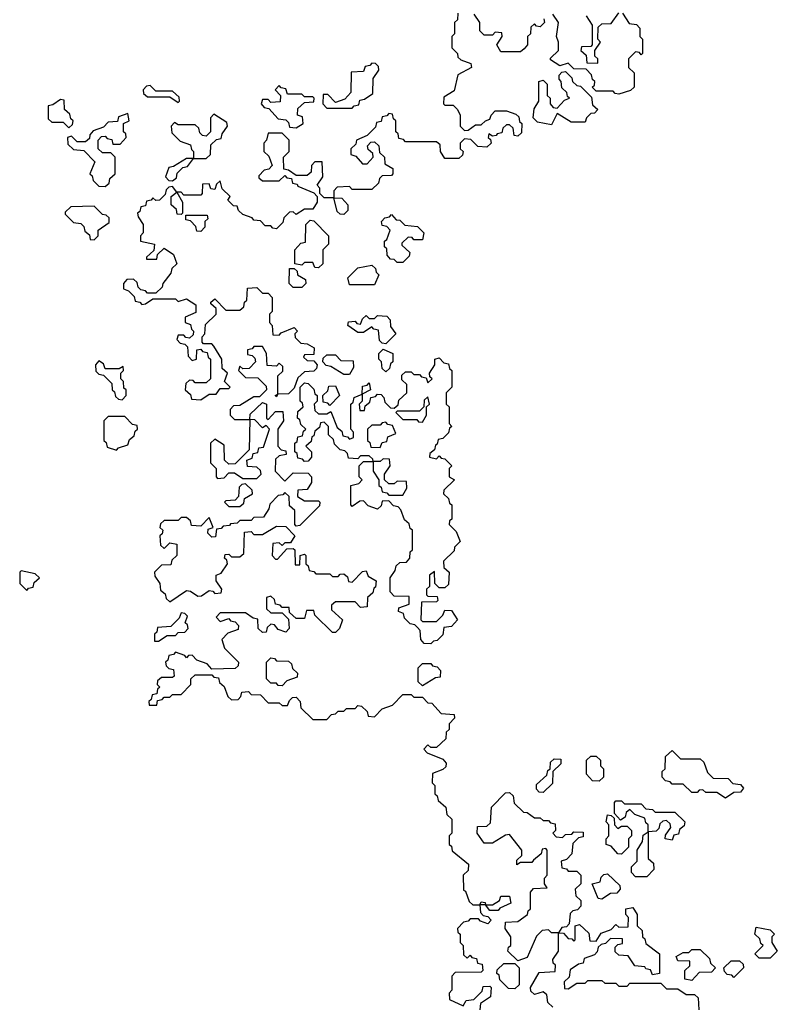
# Model space of a CAD drawing. Extents: x 2889633 to 3052318, y 540750 to 918690.
# Tile 238 of 256: x 2938440 to 2941140, y 718925 to 722435. Entities that reach past the tile are written whole.
import ezdxf

# ---------------------------------------------------------------- set-up
doc = ezdxf.new("R2010")
doc.units = 0

msp = doc.modelspace()

# ---------------------------------------------------------------- linework, layer by layer
at = {"layer": '0CON02XD'}
for points in [[(2940001.7, 722458.3), (2940000, 722435), (2939990, 722425), (2939990, 722385), (2939980, 722375), (2939980, 722335), (2940000, 722315), (2940001.7, 722301.7), (2940011.7, 722291.7), (2940048.3, 722278.3), (2940050, 722265), (2940001.7, 722238.3), (2939988.3, 722181.7), (2939951.7, 722158.3), (2939950, 722135), (2939955, 722130), (2939985, 722130), (2940000, 722115), (2940010, 722095), (2940010, 722055), (2940025, 722040), (2940038.3, 722041.7), (2940065, 722060), (2940085, 722060), (2940100, 722075), (2940115, 722080), (2940120, 722095), (2940135, 722110), (2940175, 722110), (2940208.3, 722098.3), (2940218.3, 722088.3), (2940221.7, 722071.7), (2940230, 722065), (2940228.3, 722031.7), (2940215, 722020), (2940201.7, 722021.7), (2940198.3, 722048.3), (2940185, 722060), (2940175, 722060), (2940161.7, 722048.3), (2940158.3, 722031.7), (2940141.7, 722028.3), (2940138.3, 722021.7), (2940125, 722020), (2940111.7, 722028.3), (2940110, 722015), (2940118.3, 722008.3), (2940120, 721995), (2940105, 721980), (2940073, 721983), (2940048.3, 722008.3), (2940025, 722010), (2940010, 721995), (2940010, 721975), (2940020, 721965), (2940018.3, 721951.7), (2940005, 721940), (2939955, 721940), (2939940, 721965), (2939938.3, 721988.3), (2939925, 722000), (2939815, 722000), (2939808.3, 722008.3), (2939791.7, 722011.7), (2939788.3, 722028.3), (2939780, 722035), (2939780, 722075), (2939771.7, 722081.7), (2939768.3, 722098.3), (2939755, 722100), (2939748.3, 722091.7), (2939731.7, 722088.3), (2939728.3, 722071.7), (2939711.7, 722068.3), (2939708.3, 722051.7), (2939678.3, 722021.7), (2939640, 722005), (2939638.3, 721991.7), (2939620, 721975), (2939620, 721955), (2939638.3, 721948.3), (2939661.7, 721921.7), (2939678.3, 721921.7), (2939700, 721945), (2939698.3, 721958.3), (2939681.7, 721971.7), (2939680, 721985), (2939691.7, 721998.3), (2939705, 722000), (2939720, 721985), (2939721.7, 721961.7), (2939740, 721945), (2939741.7, 721921.7), (2939770, 721905), (2939770, 721885), (2939765, 721880), (2939731.7, 721878.3), (2939721.7, 721868.3), (2939718.3, 721851.7), (2939695, 721830), (2939625, 721830), (2939615, 721840), (2939571.7, 721838.3), (2939560, 721825), (2939560, 721800), (2939588.3, 721798.3), (2939610, 721775), (2939610, 721755), (2939595, 721740), (2939581.7, 721741.7), (2939571.7, 721751.7), (2939560, 721800), (2939525, 721800), (2939510, 721815), (2939510, 721835), (2939500, 721845), (2939520, 721875), (2939518.3, 721928.3), (2939491.7, 721928.3), (2939480, 721915), (2939478.3, 721891.7), (2939465, 721880), (2939425, 721880), (2939398.3, 721898.3), (2939381.7, 721901.7), (2939380, 721945), (2939400, 721965), (2939400, 722005), (2939375, 722030), (2939325, 722030), (2939320, 722005), (2939310, 721995), (2939310, 721965), (2939328.3, 721948.3), (2939340, 721915), (2939328.3, 721901.7), (2939311.7, 721898.3), (2939291.7, 721878.3), (2939291.7, 721871.7), (2939305, 721860), (2939365, 721860), (2939385, 721880), (2939391.7, 721871.7), (2939408.3, 721868.3), (2939411.7, 721851.7), (2939428.3, 721848.3), (2939431.7, 721841.7), (2939488.3, 721818.3), (2939500, 721805), (2939500, 721785), (2939485, 721760), (2939455, 721760), (2939425, 721740), (2939415, 721750), (2939401.7, 721748.3), (2939381.7, 721728.3), (2939378.3, 721711.7), (2939355, 721690), (2939341.7, 721691.7), (2939335, 721700), (2939315, 721700), (2939298.3, 721718.3), (2939275, 721720), (2939268.3, 721728.3), (2939235, 721740), (2939220, 721755), (2939215, 721770), (2939201.7, 721771.7), (2939181.7, 721791.7), (2939190, 721805), (2939161.7, 721831.7), (2939155, 721860), (2939141.7, 721848.3), (2939135, 721830), (2939121.7, 721831.7), (2939115, 721850), (2939091.7, 721848.3), (2939090, 721815), (2939085, 721810), (2939025, 721810), (2939015, 721820), (2939000, 721820), (2939020, 721785), (2939020, 721745), (2939015, 721740), (2939001.7, 721741.7), (2938998.3, 721758.3), (2938980, 721775), (2938980, 721805), (2939000, 721820), (2938985, 721840), (2938971.7, 721838.3), (2938961.7, 721828.3), (2938958.3, 721811.7), (2938938.3, 721791.7), (2938925, 721790), (2938915, 721800), (2938908.3, 721791.7), (2938891.7, 721788.3), (2938888.3, 721771.7), (2938871.7, 721768.3), (2938868.3, 721751.7), (2938860, 721745), (2938861.7, 721731.7), (2938880, 721705), (2938880, 721675), (2938870, 721665), (2938870, 721645), (2938920, 721635), (2938918.3, 721611.7), (2938891.7, 721588.3), (2938891.7, 721581.7), (2938928.3, 721581.7), (2938931.7, 721598.3), (2938955, 721620), (2938988.3, 721598.3), (2939000, 721565), (2938981.7, 721548.3), (2938978.3, 721531.7), (2938950, 721495), (2938948.3, 721481.7), (2938925, 721460), (2938895, 721460), (2938888.3, 721468.3), (2938871.7, 721471.7), (2938861.7, 721481.7), (2938858.3, 721498.3), (2938845, 721510), (2938821.7, 721508.3), (2938810, 721495), (2938810, 721475), (2938828.3, 721468.3), (2938848.3, 721448.3), (2938851.7, 721431.7), (2938868.3, 721428.3), (2938875, 721420), (2938888.3, 721421.7), (2938915, 721440), (2938995, 721440), (2939005, 721430), (2939035, 721440), (2939068.3, 721418.3), (2939068.3, 721391.7), (2939030, 721375), (2939030, 721355), (2939048.3, 721348.3), (2939051.7, 721331.7), (2939060, 721325), (2939058.3, 721311.7), (2939045, 721300), (2939031.7, 721301.7), (2939025, 721310), (2939005, 721310), (2939000, 721295), (2939011.7, 721281.7), (2939028.3, 721278.3), (2939038.3, 721268.3), (2939040, 721235), (2939055, 721220), (2939070, 721225), (2939071.7, 721258.3), (2939085, 721260), (2939091.7, 721251.7), (2939108.3, 721248.3), (2939111.7, 721231.7), (2939120, 721225), (2939120, 721155), (2939105, 721140), (2939065, 721140), (2939058.3, 721148.3), (2939045, 721150), (2939031.7, 721138.3), (2939030, 721115), (2939048.3, 721098.3), (2939051.7, 721081.7), (2939085, 721080), (2939115, 721100), (2939140, 721100), (2939155, 721120), (2939185, 721120), (2939190, 721125), (2939170, 721145), (2939180, 721175), (2939161.7, 721191.7), (2939160, 721225), (2939131.7, 721271.7)], [(2940308.3, 722438.3), (2940310, 722425), (2940295, 722410), (2940281.7, 722411.7), (2940275, 722420), (2940261.7, 722408.3), (2940260, 722385), (2940250, 722375), (2940250, 722345), (2940238.3, 722331.7), (2940225, 722320), (2940155, 722320), (2940140, 722345), (2940160, 722375), (2940158.3, 722388.3), (2940135, 722390), (2940125, 722380), (2940095, 722380), (2940080, 722395), (2940080, 722425), (2940060, 722455)], [(2940588.3, 722458.3), (2940611.7, 722421.7), (2940638.3, 722418.3), (2940650, 722405), (2940650, 722375), (2940660, 722365), (2940660, 722315), (2940655, 722310), (2940648.3, 722318.3), (2940635, 722320), (2940610, 722295), (2940610, 722265), (2940630, 722245), (2940630, 722195), (2940617, 722183), (2940575, 722170), (2940561.7, 722171.7), (2940555, 722180), (2940495, 722180), (2940480, 722195), (2940488.3, 722201.7), (2940490, 722215), (2940481.7, 722221.7), (2940478.3, 722238.3), (2940458.3, 722258.3), (2940415, 722260), (2940395, 722280), (2940365, 722270), (2940331.7, 722291.7), (2940331.7, 722298.3), (2940360, 722325), (2940360, 722355), (2940352.5, 722375), (2940360, 722425), (2940340, 722455)], [(2940458.3, 722448.3), (2940480, 722415), (2940480, 722345), (2940475, 722340), (2940441.7, 722338.3), (2940440, 722325), (2940458.3, 722308.3), (2940461.7, 722281.7), (2940500, 722280), (2940500, 722295), (2940490, 722305), (2940490, 722325), (2940510, 722355), (2940500, 722365), (2940501.7, 722408.3), (2940515, 722420), (2940548.3, 722421.7), (2940575, 722460)], [(2939625, 722120), (2939631.7, 722128.3), (2939648.3, 722131.7), (2939651.7, 722148.3), (2939668.3, 722151.7), (2939698.3, 722171.7), (2939700, 722225), (2939720, 722255), (2939718.3, 722268.3), (2939708.3, 722278.3), (2939695, 722280), (2939688.3, 722271.7), (2939671.7, 722268.3), (2939665, 722250), (2939621.7, 722248.3), (2939620, 722175), (2939598.3, 722151.7), (2939565, 722140), (2939538.3, 722168.3), (2939521.7, 722168.3), (2939520, 722135), (2939535, 722120), (2939625, 722120)], [(2940335, 722060), (2940285, 722070), (2940270, 722085), (2940273, 722117), (2940290, 722145), (2940290, 722215), (2940305, 722220), (2940320, 722205), (2940320, 722165), (2940330, 722155), (2940330, 722135), (2940341.7, 722121.7), (2940355, 722120), (2940381.7, 722148.3), (2940400, 722155), (2940391.7, 722161.7), (2940390, 722175), (2940371.7, 722191.7), (2940370, 722215), (2940362.5, 722222.5), (2940363, 722237), (2940371.7, 722248.3), (2940385, 722250), (2940408.3, 722228.3), (2940410, 722215), (2940425, 722200), (2940438.3, 722198.3), (2940478.3, 722158.3), (2940481.7, 722131.7), (2940500, 722115), (2940488.3, 722101.7), (2940475, 722100), (2940460, 722085), (2940455, 722070), (2940405, 722070), (2940355, 722100), (2940335, 722060)], [(2939005, 722140), (2939010, 722145), (2939008.3, 722158.3), (2938985, 722180), (2938925, 722180), (2938905, 722200), (2938891.7, 722198.3), (2938880, 722185), (2938881.7, 722171.7), (2938895, 722160), (2938975, 722160), (2939005, 722140)], [(2939425, 722050), (2939450, 722065), (2939448.3, 722088.3), (2939430, 722095), (2939431.7, 722118.3), (2939455, 722140), (2939488.3, 722141.7), (2939490, 722155), (2939485, 722160), (2939455, 722160), (2939445, 722170), (2939395, 722170), (2939388.3, 722188.3), (2939371.7, 722191.7), (2939365, 722200), (2939350, 722185), (2939370, 722165), (2939368.3, 722141.7), (2939335, 722140), (2939325, 722150), (2939305, 722150), (2939300, 722135), (2939311.7, 722121.7), (2939328.3, 722118.3), (2939361.7, 722081.7), (2939388.3, 722078.3), (2939398.3, 722068.3), (2939401.7, 722051.7), (2939425, 722050)], [(2938615, 722050), (2938628.3, 722061.7), (2938630, 722075), (2938621.7, 722081.7), (2938618.3, 722098.3), (2938600, 722115), (2938598.3, 722148.3), (2938585, 722150), (2938558.3, 722131.7), (2938541.7, 722128.3), (2938541.7, 722081.7), (2938555, 722070), (2938595, 722070), (2938615, 722050)], [(2938745, 721840), (2938758.3, 721851.7), (2938761.7, 721868.3), (2938780, 721885), (2938780, 721945), (2938765, 721960), (2938735, 721960), (2938720, 721975), (2938720, 722005), (2938731.7, 722018.3), (2938745, 722020), (2938751.7, 722011.7), (2938768.3, 722008.3), (2938771.7, 721991.7), (2938798.3, 721991.7), (2938820, 722015), (2938818.3, 722028.3), (2938810, 722035), (2938810, 722065), (2938830, 722075), (2938825, 722100), (2938791.7, 722088.3), (2938788.3, 722071.7), (2938755, 722070), (2938738.3, 722051.7), (2938701.7, 722038.3), (2938690, 722025), (2938688.3, 722011.7), (2938675, 722000), (2938645, 722000), (2938625, 722020), (2938610, 722015), (2938611.7, 721991.7), (2938631.7, 721971.7), (2938668.3, 721968.3), (2938708.3, 721928.3), (2938690, 721885), (2938698.3, 721878.3), (2938701.7, 721861.7), (2938721.7, 721841.7), (2938745, 721840)], [(2939105, 721940), (2939120, 721955), (2939121.7, 721988.3), (2939141.7, 722008.3), (2939158.3, 722011.7), (2939161.7, 722028.3), (2939180, 722055), (2939178.3, 722068.3), (2939131.7, 722098.3), (2939120, 722085), (2939120, 722035), (2939105, 722020), (2939091.7, 722021.7), (2939081.7, 722031.7), (2939078.3, 722048.3), (2939065, 722060), (2939005, 722060), (2938991.7, 722068.3), (2938980, 722055), (2938981.7, 722031.7), (2939011.7, 722001.7), (2939048.3, 721988.3), (2939051.7, 721971.7), (2939060, 721965), (2939060, 721940), (2939105, 721940)], [(2938985, 721860), (2938998.3, 721871.7), (2939001.7, 721888.3), (2939021.7, 721908.3), (2939038.3, 721911.7), (2939060, 721940), (2939035, 721940), (2938988.3, 721911.7), (2938971.7, 721908.3), (2938960, 721875), (2938971.7, 721861.7), (2938985, 721860)], [(2938705, 721650), (2938720, 721665), (2938720, 721685), (2938758.3, 721711.7), (2938758.3, 721728.3), (2938748.3, 721738.3), (2938735, 721740), (2938705, 721770), (2938621.7, 721768.3), (2938601.7, 721748.3), (2938601.7, 721741.7), (2938631.7, 721711.7), (2938658.3, 721708.3), (2938668.3, 721698.3), (2938671.7, 721681.7), (2938688.3, 721668.3), (2938691.7, 721651.7), (2938705, 721650)], [(2939085, 721680), (2939071.7, 721681.7), (2939068.3, 721698.3), (2939048.3, 721718.3), (2939031.7, 721721.7), (2939031.7, 721738.3), (2939108.3, 721738.3), (2939110, 721725), (2939100, 721715), (2939100, 721695), (2939085, 721680)], [(2939805, 721570), (2939785, 721570), (2939775, 721580), (2939761.7, 721581.7), (2939750, 721595), (2939748.3, 721618.3), (2939740, 721625), (2939740, 721645), (2939748.3, 721651.7), (2939760, 721685), (2939748.3, 721698.3), (2939731.7, 721701.7), (2939730, 721715), (2939741.7, 721728.3), (2939758.3, 721731.7), (2939765, 721740), (2939781.7, 721721.7), (2939795, 721720), (2939813, 721703), (2939858.3, 721698.3), (2939880, 721675), (2939875, 721650), (2939845, 721650), (2939838.3, 721658.3), (2939825, 721660), (2939801.7, 721638.3), (2939801.7, 721631.7), (2939830, 721605), (2939828.3, 721591.7), (2939805, 721570)], [(2939505, 721550), (2939491.7, 721551.7), (2939485, 721570), (2939455, 721570), (2939445, 721560), (2939420, 721565), (2939420, 721615), (2939441.7, 721638.3), (2939458.3, 721641.7), (2939460, 721705), (2939475, 721720), (2939488.3, 721718.3), (2939540, 721665), (2939540, 721635), (2939520, 721615), (2939520, 721565), (2939505, 721550)], [(2939705, 721490), (2939615, 721490), (2939610, 721515), (2939645, 721550), (2939695, 721560), (2939708.3, 721548.3), (2939710, 721535), (2939720, 721525), (2939705, 721490)], [(2939445, 721480), (2939415, 721480), (2939400, 721495), (2939401.7, 721548.3), (2939418.3, 721548.3), (2939428.3, 721538.3), (2939430, 721525), (2939458.3, 721508.3), (2939460, 721495), (2939445, 721480)], [(2939131.7, 721271.7), (2939125, 721280), (2939095, 721280), (2939090, 721285), (2939090, 721305), (2939100, 721315), (2939101.7, 721348.3), (2939140, 721385), (2939140, 721405), (2939121.7, 721421.7), (2939121.7, 721428.3), (2939135, 721440), (2939175, 721400), (2939225, 721400), (2939238.3, 721411.7), (2939241.7, 721428.3), (2939250, 721435), (2939251.7, 721478.3), (2939285, 721480), (2939305, 721460), (2939325, 721460), (2939340, 721445), (2939340, 721395), (2939330, 721385), (2939330, 721355), (2939340, 721345), (2939341.7, 721311.7), (2939365, 721310), (2939371.7, 721318.3), (2939418.3, 721338.3), (2939430, 721325), (2939420, 721315), (2939421.7, 721301.7), (2939441.7, 721281.7), (2939465, 721280), (2939490, 721265), (2939488.3, 721241.7), (2939455, 721240), (2939451.7, 721231.7), (2939465, 721220), (2939488.3, 721218.3), (2939500, 721205), (2939498.3, 721191.7), (2939488.3, 721181.7), (2939455, 721180), (2939431.7, 721158.3), (2939418.3, 721121.7), (2939398.3, 721101.7), (2939360, 721100), (2939355, 721090), (2939350, 721095), (2939360, 721100), (2939360, 721165), (2939378.3, 721181.7), (2939378.3, 721198.3), (2939365, 721210), (2939355, 721200), (2939321.7, 721201.7), (2939320, 721245), (2939305, 721270), (2939275, 721270), (2939268.3, 721261.7), (2939251.7, 721258.3), (2939251.7, 721241.7), (2939268.3, 721238.3), (2939278.3, 721228.3), (2939280, 721215), (2939258.3, 721191.7), (2939235, 721190), (2939225, 721200), (2939220, 721185), (2939245, 721160), (2939288.3, 721158.3), (2939318.3, 721128.3), (2939320, 721115), (2939295, 721090), (2939275, 721090), (2939225, 721060), (2939201.7, 721058.3), (2939190, 721045), (2939190, 721025), (2939205, 721010), (2939260, 721010), (2939261.7, 721028.3), (2939305, 721070), (2939320, 721065), (2939320, 721015), (2939325, 721010), (2939351.7, 721038.3), (2939378.3, 721038.3), (2939380, 721005), (2939360, 720975), (2939360, 720915), (2939371.7, 720901.7), (2939388.3, 720898.3), (2939390, 720885), (2939365, 720880), (2939351.7, 720868.3), (2939350, 720825), (2939385, 720790), (2939415, 720820), (2939468.3, 720818.3), (2939480, 720805), (2939480, 720785), (2939465, 720760), (2939431.7, 720758.3), (2939430, 720735), (2939455, 720720), (2939505, 720720), (2939510, 720715), (2939508.3, 720701.7), (2939438.3, 720631.7), (2939425, 720630), (2939420, 720635), (2939420, 720685), (2939401.7, 720701.7), (2939400, 720735), (2939385, 720750), (2939378.3, 720741.7), (2939361.7, 720738.3), (2939331.7, 720708.3), (2939328.3, 720691.7), (2939308.3, 720661.7), (2939275, 720660), (2939265, 720650), (2939225, 720650), (2939215, 720640), (2939191.7, 720638.3), (2939188.3, 720631.7), (2939165, 720630), (2939158.3, 720621.7), (2939141.7, 720618.3), (2939138.3, 720591.7), (2939125, 720590), (2939110, 720605), (2939111.7, 720618.3), (2939130, 720625), (2939115, 720660), (2939085, 720630), (2939051.7, 720631.7), (2939048.3, 720648.3), (2939035, 720660), (2939015, 720660), (2939005, 720650), (2938955, 720650), (2938941.7, 720638.3), (2938940, 720625), (2938950, 720615), (2938948.3, 720601.7), (2938940, 720595), (2938941.7, 720561.7), (2938955, 720550), (2938975, 720570), (2939000, 720565), (2939000, 720525), (2938981.7, 720508.3), (2938978.3, 720491.7), (2938945, 720490), (2938920, 720465), (2938921.7, 720451.7), (2938940, 720425), (2938941.7, 720401.7), (2938958.3, 720388.3), (2938961.7, 720371.7), (2938975, 720360), (2939035, 720400), (2939048.3, 720398.3), (2939075, 720380), (2939088.3, 720381.7), (2939115, 720400), (2939128.3, 720398.3), (2939135, 720390), (2939158.3, 720391.7), (2939160, 720405), (2939140, 720435), (2939140, 720455), (2939158.3, 720461.7), (2939180, 720495), (2939178.3, 720508.3), (2939170, 720515), (2939171.7, 720528.3), (2939185, 720530), (2939195, 720520), (2939225, 720520), (2939238.3, 720531.7), (2939241.7, 720608.3), (2939265, 720610), (2939275, 720600), (2939305, 720600), (2939355, 720630), (2939388.3, 720628.3), (2939420, 720595), (2939405, 720570), (2939385, 720570), (2939375, 720560), (2939365, 720570), (2939341.7, 720568.3), (2939340, 720525), (2939351.7, 720511.7), (2939358.3, 720511.7), (2939391.7, 720548.3), (2939415, 720550), (2939420, 720545), (2939421.7, 720491.7), (2939438.3, 720491.7), (2939440, 720525), (2939455, 720530), (2939460, 720525), (2939460, 720495), (2939468.3, 720488.3), (2939471.7, 720471.7), (2939488.3, 720468.3), (2939495, 720460), (2939545, 720460), (2939555, 720450), (2939575, 720450), (2939581.7, 720458.3), (2939595, 720460), (2939608.3, 720448.3), (2939611.7, 720431.7), (2939625, 720430), (2939661.7, 720468.3), (2939675, 720470), (2939681.7, 720451.7), (2939710, 720435), (2939708.3, 720411.7), (2939701.7, 720408.3), (2939698.3, 720391.7), (2939680, 720375), (2939678.3, 720341.7), (2939655, 720340), (2939635, 720360), (2939565, 720360), (2939551.7, 720348.3), (2939551.7, 720331.7), (2939590, 720295), (2939580, 720265), (2939565, 720250), (2939555, 720250), (2939491.7, 720311.7), (2939488.3, 720328.3), (2939461.7, 720328.3), (2939455, 720300), (2939425, 720300), (2939401.7, 720321.7), (2939400, 720340), (2939375, 720340), (2939368.3, 720348.3), (2939351.7, 720351.7), (2939348.3, 720368.3), (2939335, 720380), (2939320, 720375), (2939320, 720335), (2939335, 720320), (2939375, 720320), (2939398.3, 720298.3), (2939400, 720265), (2939388.3, 720251.7), (2939361.7, 720261.7), (2939348.3, 720278.3), (2939335, 720280), (2939321.7, 720268.3), (2939318.3, 720251.7), (2939305, 720250), (2939290, 720265), (2939288.3, 720298.3), (2939271.7, 720301.7), (2939245, 720320), (2939155, 720320), (2939140, 720305), (2939155, 720290), (2939185, 720300), (2939191.7, 720291.7), (2939208.3, 720288.3), (2939220, 720275), (2939218.3, 720261.7), (2939181.7, 720248.3), (2939160, 720225), (2939170, 720195), (2939220, 720145), (2939218.3, 720131.7), (2939208.3, 720121.7), (2939125, 720120), (2939108.3, 720138.3), (2939071.7, 720151.7), (2939055, 720170), (2939041.7, 720168.3), (2939035, 720160), (2939028.3, 720168.3), (2938995, 720180), (2938988.3, 720171.7), (2938971.7, 720168.3), (2938968.3, 720151.7), (2938960, 720145), (2938961.7, 720131.7), (2938971.7, 720121.7), (2938988.3, 720118.3), (2938990, 720095), (2938985, 720090), (2938945, 720090), (2938931.7, 720078.3), (2938930, 720065), (2938940, 720055), (2938931.7, 720048.3), (2938928.3, 720031.7), (2938911.7, 720028.3), (2938908.3, 720011.7), (2938900, 720005), (2938901.7, 719991.7), (2938928.3, 719991.7), (2938931.7, 720008.3), (2938948.3, 720011.7), (2938955, 720020), (2938975, 720020), (2938985, 720030), (2939015, 720030), (2939050, 720065), (2939050, 720085), (2939065, 720100), (2939125, 720100), (2939131.7, 720091.7), (2939148.3, 720088.3), (2939151.7, 720071.7), (2939168.3, 720058.3), (2939181.7, 720021.7), (2939195, 720010), (2939218.3, 720011.7), (2939228.3, 720021.7), (2939231.7, 720038.3), (2939255, 720040), (2939265, 720030), (2939298.3, 720028.3), (2939325, 720000), (2939365, 720000), (2939375, 719990), (2939395, 719990), (2939401.7, 720008.3), (2939411.7, 720018.3), (2939425, 720020), (2939440, 720005), (2939441.7, 719981.7), (2939485, 719940), (2939535, 719940), (2939551.7, 719958.3), (2939565, 719960), (2939575, 719970), (2939595, 719970), (2939605, 719980), (2939635, 719980), (2939645, 719990), (2939658.3, 719988.3), (2939678.3, 719968.3), (2939681.7, 719951.7), (2939705, 719950), (2939731.7, 719978.3), (2939768.3, 719991.7), (2939805, 720030), (2939835, 720030), (2939845, 720020), (2939875, 720020), (2939895, 720000), (2939908.3, 719998.3), (2939941.7, 719961.7), (2939988.3, 719958.3), (2939990, 719945), (2939970, 719925), (2939970, 719905), (2939960, 719895), (2939958.3, 719871.7), (2939925, 719840), (2939905, 719840), (2939895, 719850), (2939880, 719835), (2939891.7, 719821.7), (2939948.3, 719798.3), (2939960, 719785), (2939958.3, 719771.7), (2939948.3, 719761.7), (2939911.7, 719748.3), (2939910, 719715), (2939920, 719705), (2939920, 719675), (2939928.3, 719668.3), (2939931.7, 719651.7), (2939958.3, 719628.3), (2939961.7, 719601.7), (2939980, 719585), (2939980, 719535), (2939970, 719525), (2939970, 719495), (2939978.3, 719488.3), (2939981.7, 719471.7), (2940040, 719425), (2940038.3, 719401.7), (2940020, 719385), (2940021.7, 719331.7), (2940028.3, 719328.3), (2940041.7, 719291.7), (2940055, 719280), (2940080, 719280), (2940085, 719290), (2940098.3, 719288.3), (2940100, 719280), (2940125, 719280), (2940150, 719295)], [(2939745, 721280), (2939731.7, 721281.7), (2939721.7, 721291.7), (2939718.3, 721328.3), (2939701.7, 721331.7), (2939695, 721340), (2939665, 721320), (2939645, 721320), (2939610, 721345), (2939611.7, 721358.3), (2939635, 721360), (2939641.7, 721351.7), (2939655, 721350), (2939661.7, 721368.3), (2939675, 721380), (2939685, 721370), (2939705, 721370), (2939715, 721380), (2939748.3, 721378.3), (2939760, 721365), (2939761.7, 721341.7), (2939780, 721315), (2939745, 721280)], [(2939615, 721170), (2939595, 721170), (2939548.3, 721198.3), (2939531.7, 721201.7), (2939520, 721215), (2939521.7, 721228.3), (2939535, 721240), (2939565, 721240), (2939585, 721220), (2939628.3, 721218.3), (2939630, 721195), (2939615, 721170)], [(2939745, 721180), (2939731.7, 721191.7), (2939730, 721215), (2939720, 721225), (2939720, 721245), (2939735, 721260), (2939770, 721245), (2939770, 721215), (2939761.7, 721208.3), (2939758.3, 721191.7), (2939745, 721180)], [(2938805, 721080), (2938820, 721095), (2938820, 721115), (2938811.7, 721121.7), (2938810, 721145), (2938800, 721155), (2938800, 721175), (2938810, 721185), (2938808.3, 721198.3), (2938795, 721190), (2938745, 721190), (2938738.3, 721208.3), (2938721.7, 721218.3), (2938710, 721205), (2938711.7, 721181.7), (2938721.7, 721171.7), (2938738.3, 721168.3), (2938768.3, 721138.3), (2938770, 721115), (2938778.3, 721108.3), (2938781.7, 721091.7), (2938791.7, 721081.7), (2938805, 721080)], [(2939905, 720210), (2939881.7, 720211.7), (2939870, 720225), (2939867, 720257), (2939858.3, 720268.3), (2939848.3, 720278.3), (2939831.7, 720281.7), (2939811.7, 720301.7), (2939808.3, 720318.3), (2939790, 720325), (2939791.7, 720338.3), (2939828.3, 720351.7), (2939828.3, 720378.3), (2939775, 720380), (2939760, 720395), (2939760, 720445), (2939778.3, 720471.7), (2939781.7, 720488.3), (2939795, 720500), (2939818.3, 720501.7), (2939830, 720515), (2939831.7, 720538.3), (2939840, 720545), (2939840, 720615), (2939831.7, 720621.7), (2939828.3, 720638.3), (2939811.7, 720651.7), (2939798.3, 720688.3), (2939788.3, 720698.3), (2939771.7, 720701.7), (2939755, 720720), (2939731.7, 720718.3), (2939728.3, 720701.7), (2939715, 720690), (2939681.7, 720701.7), (2939665, 720720), (2939651.7, 720718.3), (2939625, 720700), (2939620, 720705), (2939620, 720775), (2939648.3, 720781.7), (2939660, 720795), (2939650, 720805), (2939650, 720845), (2939665, 720860), (2939700, 720860), (2939698.3, 720868.3), (2939685, 720880), (2939655, 720880), (2939645, 720870), (2939611.7, 720871.7), (2939608.3, 720888.3), (2939598.3, 720898.3), (2939581.7, 720901.7), (2939561.7, 720921.7), (2939558.3, 720938.3), (2939540, 720955), (2939540, 720985), (2939525, 721000), (2939511.7, 720998.3), (2939508.3, 720981.7), (2939491.7, 720968.3), (2939488.3, 720951.7), (2939481.7, 720948.3), (2939478.3, 720931.7), (2939460, 720915), (2939480, 720895), (2939480, 720875), (2939468.3, 720861.7), (2939455, 720860), (2939448.3, 720868.3), (2939431.7, 720871.7), (2939428.3, 720888.3), (2939420, 720895), (2939420, 720925), (2939428.3, 720931.7), (2939431.7, 720948.3), (2939448.3, 720951.7), (2939451.7, 720968.3), (2939460, 720975), (2939441.7, 720991.7), (2939438.3, 721008.3), (2939430, 721015), (2939431.7, 721038.3), (2939450, 721055), (2939448.3, 721068.3), (2939440, 721075), (2939440, 721125), (2939455, 721140), (2939468.3, 721138.3), (2939488.3, 721118.3), (2939491.7, 721101.7), (2939500, 721095), (2939500, 721075), (2939490, 721065), (2939491.7, 721041.7), (2939505, 721030), (2939535, 721030), (2939548.3, 721038.3), (2939571.7, 720981.7), (2939588.3, 720968.3), (2939591.7, 720951.7), (2939608.3, 720948.3), (2939615, 720940), (2939630, 720945), (2939630, 720965), (2939620, 720975), (2939620, 721065), (2939628.3, 721071.7), (2939631.7, 721088.3), (2939660, 721100), (2939661.7, 721128.3), (2939678.3, 721131.7), (2939685, 721140), (2939690, 721115), (2939660, 721100), (2939660, 721075), (2939650, 721065), (2939651.7, 721041.7), (2939668.3, 721041.7), (2939671.7, 721058.3), (2939688.3, 721071.7), (2939691.7, 721088.3), (2939708.3, 721091.7), (2939715, 721100), (2939728.3, 721098.3), (2939738.3, 721088.3), (2939741.7, 721071.7), (2939761.7, 721051.7), (2939775, 721050), (2939788.3, 721061.7), (2939791.7, 721078.3), (2939820, 721105), (2939820, 721135), (2939801.7, 721151.7), (2939801.7, 721168.3), (2939815, 721180), (2939835, 721180), (2939845, 721170), (2939865, 721170), (2939871.7, 721161.7), (2939888.3, 721158.3), (2939895, 721140), (2939910, 721155), (2939901.7, 721161.7), (2939900, 721175), (2939920, 721205), (2939920, 721225), (2939935, 721230), (2939951.7, 721211.7), (2939968.3, 721208.3), (2939971.7, 721191.7), (2939980, 721185), (2939980, 721125), (2939960, 721105), (2939960, 721065), (2939970, 721055), (2939970, 720995), (2939980, 720985), (2939971.7, 720978.3), (2939968.3, 720961.7), (2939948.3, 720941.7), (2939931.7, 720938.3), (2939928.3, 720921.7), (2939921.7, 720918.3), (2939918.3, 720901.7), (2939901.7, 720888.3), (2939900, 720875), (2939925, 720870), (2939935, 720880), (2939941.7, 720871.7), (2939955, 720870), (2939980, 720845), (2939970, 720835), (2939970, 720805), (2939990, 720795), (2939951.7, 720758.3), (2939950, 720745), (2939968.3, 720728.3), (2939971.7, 720711.7), (2939980, 720705), (2939980, 720655), (2939971.7, 720648.3), (2939970, 720635), (2939995, 720610), (2940010, 720575), (2939990, 720555), (2939988.3, 720541.7), (2939950, 720505), (2939951.7, 720481.7), (2939970, 720465), (2939968.3, 720421.7), (2939955, 720410), (2939935, 720410), (2939920, 720425), (2939918.3, 720468.3), (2939900, 720455), (2939900, 720415), (2939890, 720405), (2939890, 720385), (2939895, 720380), (2939928.3, 720378.3), (2939930, 720365), (2939925, 720360), (2939871.7, 720358.3), (2939870, 720295), (2939875, 720290), (2939925, 720290), (2939948.3, 720311.7), (2939955, 720330), (2939978.3, 720328.3), (2940000, 720295), (2939978.3, 720271.7), (2939951.7, 720268.3), (2939948.3, 720241.7), (2939928.3, 720221.7), (2939915, 720220), (2939905, 720210)], [(2939545, 721060), (2939538.3, 721068.3), (2939521.7, 721071.7), (2939520, 721095), (2939538.3, 721111.7), (2939541.7, 721128.3), (2939565, 721130), (2939580, 721095), (2939545, 721060)], [(2939875, 721000), (2939890, 721025), (2939890, 721055), (2939900, 721065), (2939895, 721090), (2939881.7, 721078.3), (2939880, 721055), (2939865, 721040), (2939785, 721040), (2939780, 721035), (2939805, 721010), (2939855, 721010), (2939861.7, 721001.7), (2939875, 721000)], [(2938785, 720900), (2938791.7, 720908.3), (2938825, 720920), (2938831.7, 720938.3), (2938848.3, 720951.7), (2938851.7, 720968.3), (2938860, 720975), (2938858.3, 720988.3), (2938841.7, 720991.7), (2938815, 721020), (2938755, 721020), (2938740, 721005), (2938740, 720935), (2938748.3, 720928.3), (2938751.7, 720911.7), (2938785, 720900)], [(2939285, 720800), (2939300, 720815), (2939298.3, 720828.3), (2939285, 720840), (2939251.7, 720841.7), (2939250, 720865), (2939268.3, 720871.7), (2939271.7, 720888.3), (2939288.3, 720891.7), (2939291.7, 720908.3), (2939308.3, 720911.7), (2939330, 720975), (2939318.3, 720988.3), (2939305, 720980), (2939278.3, 721008.3), (2939260, 721010), (2939258.3, 720901.7), (2939208.3, 720851.7), (2939185, 720850), (2939170, 720865), (2939168.3, 720918.3), (2939135, 720940), (2939120, 720925), (2939120, 720855), (2939140, 720835), (2939140, 720805), (2939145, 720800), (2939168.3, 720801.7), (2939185, 720820), (2939205, 720820), (2939235, 720800), (2939285, 720800)], [(2939725, 720910), (2939731.7, 720928.3), (2939748.3, 720931.7), (2939751.7, 720948.3), (2939780, 720960), (2939768.3, 720988.3), (2939751.7, 720991.7), (2939745, 721000), (2939731.7, 720998.3), (2939725, 720990), (2939695, 720990), (2939680, 720975), (2939680, 720935), (2939688.3, 720928.3), (2939691.7, 720911.7), (2939725, 720910)], [(2939805, 720740), (2939820, 720765), (2939818.3, 720788.3), (2939785, 720790), (2939775, 720780), (2939755, 720780), (2939740, 720795), (2939740, 720815), (2939760, 720845), (2939758.3, 720868.3), (2939735, 720870), (2939725, 720860), (2939700, 720860), (2939700, 720825), (2939720, 720795), (2939720, 720775), (2939728.3, 720768.3), (2939731.7, 720751.7), (2939748.3, 720748.3), (2939755, 720740), (2939805, 720740)], [(2939225, 720700), (2939238.3, 720711.7), (2939241.7, 720728.3), (2939270, 720745), (2939268.3, 720758.3), (2939245, 720780), (2939231.7, 720778.3), (2939221.7, 720768.3), (2939220, 720735), (2939208.3, 720721.7), (2939175, 720720), (2939170, 720715), (2939185, 720700), (2939225, 720700)], [(2938465, 720400), (2938471.7, 720408.3), (2938488.3, 720411.7), (2938491.7, 720428.3), (2938510, 720445), (2938495, 720460), (2938445, 720470), (2938440, 720465), (2938440, 720425), (2938465, 720400)], [(2938935, 720220), (2938965, 720240), (2938995, 720240), (2939005, 720250), (2939028.3, 720251.7), (2939040, 720265), (2939038.3, 720278.3), (2939030, 720285), (2939038.3, 720308.3), (2939028.3, 720318.3), (2939015, 720320), (2939008.3, 720301.7), (2938978.3, 720271.7), (2938931.7, 720268.3), (2938928.3, 720251.7), (2938920, 720245), (2938920, 720220), (2938935, 720220)], [(2939375, 720060), (2939361.7, 720061.7), (2939355, 720070), (2939335, 720070), (2939320, 720085), (2939320, 720145), (2939335, 720160), (2939348.3, 720158.3), (2939355, 720150), (2939398.3, 720148.3), (2939408.3, 720138.3), (2939411.7, 720121.7), (2939430, 720105), (2939428.3, 720091.7), (2939391.7, 720078.3), (2939375, 720060)], [(2939875, 720060), (2939860, 720075), (2939860, 720125), (2939875, 720140), (2939905, 720140), (2939911.7, 720131.7), (2939928.3, 720128.3), (2939940, 720115), (2939938.3, 720091.7), (2939921.7, 720088.3), (2939875, 720060)], [(2940305, 719680), (2940291.7, 719681.7), (2940281.7, 719691.7), (2940281.7, 719708.3), (2940318.3, 719741.7), (2940321.7, 719758.3), (2940330, 719765), (2940331.7, 719788.3), (2940345, 719800), (2940368.3, 719798.3), (2940368.3, 719781.7), (2940340, 719755), (2940338.3, 719711.7), (2940305, 719680)], [(2940505, 719720), (2940481.7, 719721.7), (2940460, 719745), (2940460, 719795), (2940475, 719810), (2940495, 719810), (2940510, 719795), (2940510, 719775), (2940520, 719765), (2940520, 719735), (2940505, 719720)], [(2940955, 719660), (2940925, 719680), (2940885, 719680), (2940875, 719690), (2940861.7, 719688.3), (2940855, 719680), (2940835, 719680), (2940805, 719710), (2940765, 719710), (2940758.3, 719718.3), (2940741.7, 719721.7), (2940730, 719735), (2940730, 719755), (2940740, 719765), (2940741.7, 719808.3), (2940765, 719830), (2940795, 719800), (2940865, 719800), (2940878.3, 719788.3), (2940891.7, 719751.7), (2940911.7, 719731.7), (2940965, 719730), (2940981.7, 719711.7), (2941008.3, 719708.3), (2941020, 719695), (2941008.3, 719681.7), (2940985, 719680), (2940955, 719660)], [(2940340, 718915), (2940321.7, 718931.7), (2940318.3, 718958.3), (2940305, 718970), (2940275, 718960), (2940261.7, 718971.7), (2940260, 718985), (2940291.7, 719038.3), (2940348.3, 719041.7), (2940350, 719065), (2940341.7, 719071.7), (2940340, 719085), (2940360, 719115), (2940360, 719180), (2940335, 719180), (2940325, 719190), (2940301.7, 719188.3), (2940281.7, 719168.3), (2940248.3, 719091.7), (2940215, 719080), (2940180, 719115), (2940181.7, 719128.3), (2940190, 719135), (2940190, 719165), (2940170, 719195), (2940171.7, 719218.3), (2940215, 719220), (2940250, 719245), (2940251.7, 719258.3), (2940260, 719265), (2940260, 719325), (2940271.7, 719338.3), (2940320, 719340), (2940310, 719355), (2940310, 719375), (2940320, 719385), (2940320, 719475), (2940315, 719480), (2940301.7, 719478.3), (2940298.3, 719461.7), (2940271.7, 719438.3), (2940265, 719430), (2940225, 719430), (2940211.7, 719421.7), (2940211.7, 719438.3), (2940230, 719455), (2940230, 719475), (2940185, 719530), (2940171.7, 719528.3), (2940125, 719500), (2940095, 719500), (2940070, 719535), (2940071.7, 719558.3), (2940105, 719560), (2940118.3, 719571.7), (2940121.7, 719628.3), (2940171.7, 719678.3), (2940185, 719680), (2940198.3, 719668.3), (2940201.7, 719641.7), (2940235, 719610), (2940248.3, 719608.3), (2940275, 719590), (2940295, 719590), (2940305, 719580), (2940325, 719580), (2940331.7, 719571.7), (2940348.3, 719568.3), (2940350, 719545), (2940340, 719535), (2940351.7, 719521.7), (2940375, 719520), (2940385, 719530), (2940408.3, 719531.7), (2940415, 719540), (2940448.3, 719538.3), (2940448.3, 719521.7), (2940431.7, 719518.3), (2940411.7, 719498.3), (2940408.3, 719461.7), (2940388.3, 719441.7), (2940370, 719435), (2940371.7, 719411.7), (2940388.3, 719408.3), (2940395, 719400), (2940425, 719400), (2940440, 719385), (2940440, 719355), (2940420, 719335), (2940421.7, 719311.7), (2940440, 719295), (2940440, 719275), (2940428.3, 719261.7), (2940411.7, 719258.3), (2940401.7, 719248.3), (2940398.3, 719211.7), (2940388.3, 719201.7), (2940371.7, 719198.3), (2940360, 719180), (2940378.3, 719178.3), (2940395, 719160), (2940408.3, 719158.3), (2940415, 719150), (2940420, 719155), (2940420, 719205), (2940435, 719210), (2940468.3, 719178.3), (2940471.7, 719151.7), (2940495, 719150), (2940511.7, 719178.3), (2940548.3, 719191.7), (2940565, 719210), (2940575, 719200), (2940608.3, 719201.7), (2940610, 719235), (2940600, 719245), (2940600, 719265), (2940625, 719270), (2940640, 719245), (2940640, 719205), (2940658.3, 719188.3), (2940660, 719165), (2940668.3, 719158.3), (2940671.7, 719141.7), (2940720, 719105), (2940720, 719035), (2940695, 719030), (2940688.3, 719048.3), (2940671.7, 719051.7), (2940668.3, 719058.3), (2940631.7, 719061.7), (2940608.3, 719098.3), (2940575, 719100), (2940561.7, 719111.7), (2940561.7, 719128.3), (2940571.7, 719138.3), (2940588.3, 719141.7), (2940588.3, 719158.3), (2940545, 719160), (2940528.3, 719141.7), (2940511.7, 719138.3), (2940501.7, 719128.3), (2940498.3, 719111.7), (2940488.3, 719101.7), (2940451.7, 719088.3), (2940448.3, 719071.7), (2940431.7, 719068.3), (2940401.7, 719048.3), (2940398.3, 719021.7), (2940380, 719005), (2940381.7, 718981.7), (2940395, 718980), (2940425, 719000), (2940455, 719000), (2940465, 719010), (2940515, 719010), (2940525, 719000), (2940565, 719000), (2940575, 718990), (2940605, 718990), (2940615, 719000), (2940725, 719000), (2940745, 718980), (2940785, 718980), (2940815, 718960), (2940845, 718960), (2940858.3, 718948.3), (2940860, 718905)], [(2940675, 719380), (2940635, 719380), (2940620, 719395), (2940620, 719415), (2940640, 719435), (2940640, 719475), (2940660, 719505), (2940661.7, 719528.3), (2940680, 719540), (2940680, 719565), (2940671.7, 719571.7), (2940668.3, 719588.3), (2940631.7, 719601.7), (2940615, 719620), (2940601.7, 719608.3), (2940598.3, 719591.7), (2940581.7, 719581.7), (2940560, 719605), (2940560, 719645), (2940565, 719650), (2940585, 719650), (2940595, 719640), (2940655, 719640), (2940671.7, 719621.7), (2940695, 719620), (2940705, 719610), (2940775, 719610), (2940810, 719575), (2940808.3, 719561.7), (2940791.7, 719548.3), (2940788.3, 719531.7), (2940771.7, 719528.3), (2940765, 719510), (2940740, 719515), (2940741.7, 719528.3), (2940760, 719555), (2940758.3, 719568.3), (2940745, 719580), (2940731.7, 719578.3), (2940721.7, 719568.3), (2940718.3, 719551.7), (2940708.3, 719541.7), (2940680, 719540), (2940680, 719445), (2940698.3, 719428.3), (2940700, 719405), (2940675, 719380)], [(2940585, 719460), (2940571.7, 719461.7), (2940548.3, 719488.3), (2940530, 719495), (2940530, 719515), (2940540, 719525), (2940540, 719565), (2940530, 719575), (2940535, 719600), (2940548.3, 719598.3), (2940558.3, 719588.3), (2940560, 719565), (2940571.7, 719551.7), (2940585, 719560), (2940605, 719560), (2940620, 719545), (2940620, 719525), (2940610, 719515), (2940610, 719485), (2940585, 719460)], [(2940515, 719300), (2940501.7, 719301.7), (2940480, 719355), (2940508.3, 719361.7), (2940511.7, 719378.3), (2940521.7, 719388.3), (2940535, 719390), (2940578.3, 719348.3), (2940580, 719335), (2940568.3, 719321.7), (2940545, 719320), (2940515, 719300)], [(2940150, 719295), (2940155, 719310), (2940185, 719310), (2940190, 719285), (2940151.7, 719268.3), (2940145, 719260), (2940115, 719260), (2940100, 719280), (2940080, 719280), (2940081.7, 719251.7), (2940091.7, 719241.7), (2940108.3, 719238.3), (2940120, 719225), (2940108.3, 719211.7), (2940081.7, 719221.7), (2940075, 719230), (2940045, 719230), (2940038.3, 719221.7), (2940021.7, 719218.3), (2940000, 719195), (2940001.7, 719181.7), (2940010, 719175), (2940010, 719145), (2940020, 719135), (2940021.7, 719101.7), (2940035, 719090), (2940045, 719100), (2940051.7, 719091.7), (2940068.3, 719088.3), (2940071.7, 719071.7), (2940088.3, 719068.3), (2940090, 719045), (2940085, 719040), (2939991.7, 719038.3), (2939980, 719025), (2939980, 718975), (2939970, 718965), (2939971.7, 718941.7), (2940020, 718920), (2940031.7, 718938.3), (2940058.3, 718941.7), (2940088.3, 718971.7), (2940091.7, 718988.3), (2940115, 718990), (2940120, 718985), (2940118.3, 718951.7), (2940081.7, 718928.3), (2940080, 718905)], [(2941115, 719090), (2941075, 719090), (2941060, 719105), (2941090, 719135), (2941081.7, 719141.7), (2941078.3, 719158.3), (2941060, 719175), (2941065, 719200), (2941115, 719190), (2941130, 719175), (2941120, 719165), (2941120, 719145), (2941140, 719115), (2941115, 719090)], [(2940835, 719010), (2940810, 719015), (2940810, 719045), (2940828.3, 719061.7), (2940828.3, 719078.3), (2940785, 719080), (2940780, 719095), (2940805, 719110), (2940825, 719110), (2940835, 719120), (2940865, 719120), (2940898.3, 719088.3), (2940901.7, 719071.7), (2940920, 719055), (2940905, 719040), (2940861.7, 719038.3), (2940835, 719010)], [(2940205, 718980), (2940181.7, 718981.7), (2940151.7, 719011.7), (2940148.3, 719028.3), (2940140, 719035), (2940141.7, 719048.3), (2940165, 719070), (2940205, 719070), (2940220, 719055), (2940220, 718995), (2940205, 718980)], [(2940985, 719020), (2940978.3, 719028.3), (2940961.7, 719031.7), (2940951.7, 719041.7), (2940950, 719055), (2940975, 719080), (2941005, 719080), (2941018.3, 719068.3), (2941020, 719055), (2940985, 719020)]]:
    msp.add_lwpolyline(points, dxfattribs=at)

doc.saveas('drawing.dxf')
